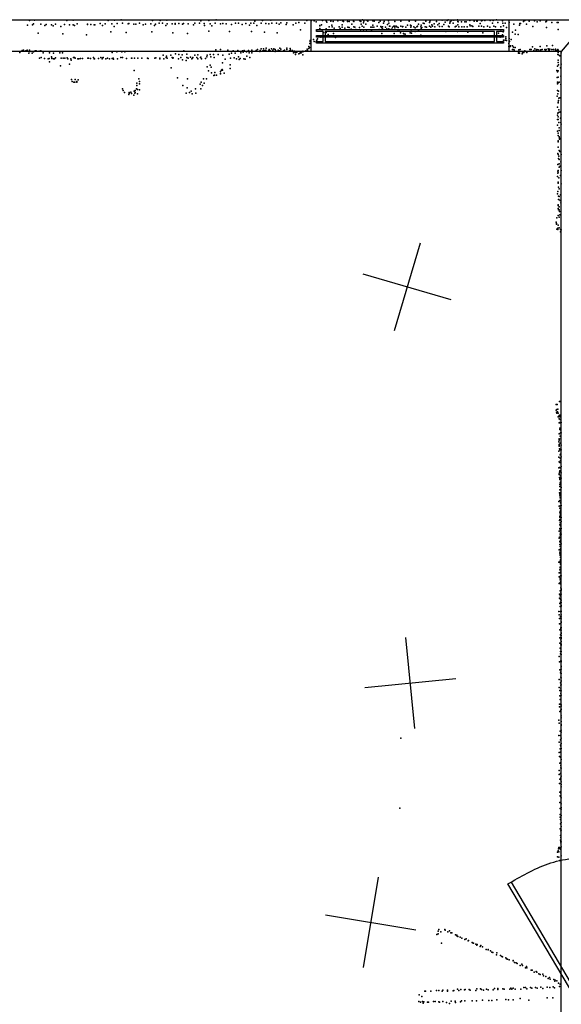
# Model space of a CAD drawing. Header units: millimetres. Extents: x -28413 to 52712, y -42191 to 56778.
# Tile 40 of 70: x -3345 to -978, y 20149 to 24454. Entities that reach past the tile are written whole.
import ezdxf

# ---------------------------------------------------------------- set-up
doc = ezdxf.new("R2010")
doc.units = ezdxf.units.MM
for name, color, linetype in [('DOORS', 7, 'Continuous'), ('P', 9, 'Continuous'), ('PANOS', 10, 'Continuous'), ('ROOMS', 1, 'Continuous'), ('WALLS', 3, 'Continuous'), ('WINDOWS', 6, 'Continuous')]:
    doc.layers.add(name, color=color, linetype=linetype)

# ---------------------------------------------------------------- blocks, each defined once
blk = doc.blocks.new('2-Double_Hung_73')
for points in [[(-584.3, 44.2), (-535, 44.2)], [(-541.4, 31.5), (-584.3, 31.5), (-584.3, 44.2)], [(-584.2, 0.9), (584.4, 0.9), (584.4, -11.8), (-584.2, -11.8), (-584.2, 0.9)], [(-541.4, -42.9), (-541.4, 31.5)], [(-535, 44.2), (533.5, 44.2)], [(527.2, 31.5), (-528.7, 31.5)], [(-528.7, 31.5), (-528.7, -42.9)], [(527.2, -42.9), (527.2, 31.5)], [(533.5, 44.2), (584.4, 44.2), (584.4, 31.5), (539.9, 31.5)], [(539.9, 31.5), (539.9, -42.9)], [(-535, -55.6), (-584.3, -55.6), (-584.3, -42.9), (-541.4, -42.9)], [(533.5, -55.6), (-535, -55.6)], [(-528.7, -42.9), (527.2, -42.9)], [(584.4, -55.6), (533.5, -55.6)], [(539.9, -42.9), (584.4, -42.9), (584.4, -55.6)]]:
    blk.add_lwpolyline(points)
blk = doc.blocks.new('1-Standard_3D')
for points in [[(-403.982, 5.64828), (253.382, 394.931), (263.573, 377.722), (-393.791, -11.5606), (-403.982, 5.64828)], [(263.573, 377.722), (275.367, 357.142), (283.15, 343.495), (290.844, 329.879), (298.429, 316.269), (305.882, 302.642), (313.184, 288.973), (320.313, 275.239), (327.249, 261.416), (333.971, 247.479), (340.456, 233.405), (346.686, 219.17), (352.638, 204.75), (358.291, 190.121), (363.626, 175.258), (368.62, 160.139), (373.253, 144.738), (377.503, 129.032), (381.351, 112.998), (384.774, 96.6102), (387.752, 79.8457), (390.265, 62.6802), (392.29, 45.0899), (393.807, 27.0508), (395.085, -0.90191)]]:
    blk.add_lwpolyline(points)

msp = doc.modelspace()

# ---------------------------------------------------------------- linework, layer by layer
at = {"layer": 'P'}
for p in [(-3281, 24452), (-3139, 24451), (-3111, 24452), (-2959, 24451), (-2931, 24452), (-2902, 24453), (-2702, 24452), (-2518, 24451), (-2486, 24453), (-2248, 24452), (-1945, 24452), (-1847, 24453), (-1826, 24451), (-1523, 24452), (-1499, 24452), (-1477, 24451), (-1473, 24453), (-1457, 24452), (-1448, 24452), (-1431, 24453), (-1378, 24451), (-1289, 24451), (-1276, 24452), (-1261, 24453), (-1138, 24451), (-3311, 24430), (-3302, 24450), (-3289, 24431), (-3284, 24436), (-3252, 24434), (-3235, 24428), (-3229, 24433), (-3206, 24431), (-3199, 24427), (-3188, 24435), (-3165, 24424), (-3149, 24433), (-3127, 24432), (-3112, 24432), (-3106, 24429), (-3094, 24436), (-3049, 24433), (-3048, 24435), (-3034, 24433), (-3019, 24432), (-3016, 24431), (-2994, 24437), (-2983, 24428), (-2971, 24436), (-2942, 24436), (-2932, 24424), (-2919, 24437), (-2896, 24438), (-2871, 24436), (-2868, 24437), (-2846, 24435), (-2838, 24434), (-2822, 24438), (-2805, 24432), (-2795, 24435), (-2772, 24436), (-2765, 24450), (-2756, 24429), (-2752, 24434), (-2735, 24439), (-2731, 24450), (-2721, 24438), (-2706, 24428), (-2700, 24436), (-2679, 24436), (-2665, 24437), (-2665, 24434), (-2650, 24437), (-2634, 24434), (-2629, 24437), (-2609, 24436), (-2585, 24431), (-2580, 24439), (-2559, 24439), (-2553, 24449), (-2539, 24437), (-2537, 24429), (-2512, 24436), (-2506, 24427), (-2490, 24438), (-2467, 24436), (-2457, 24437), (-2443, 24436), (-2419, 24433), (-2402, 24439), (-2389, 24439), (-2372, 24433), (-2356, 24437), (-2341, 24430), (-2335, 24439), (-2322, 24438), (-2318, 24447), (-2309, 24429), (-2289, 24438), (-2284, 24450), (-2269, 24437), (-2256, 24436), (-2243, 24439), (-2223, 24439), (-2211, 24434), (-2203, 24440), (-2180, 24433), (-2177, 24440), (-2150, 24431), (-2138, 24438), (-2125, 24442), (-2118, 24409), (-2099, 24438), (-2090, 24450), (-2071, 24449), (-2058, 24449), (-2049, 24444), (-2034, 24428), (-2034, 24427), (-2034, 24415), (-2026, 24432), (-2022, 24450), (-2006, 24449), (-2006, 24414), (-2002, 24443), (-1993, 24423), (-1985, 24448), (-1981, 24430), (-1979, 24423), (-1975, 24446), (-1970, 24417), (-1954, 24449), (-1949, 24422), (-1944, 24416), (-1936, 24431), (-1936, 24421), (-1934, 24449), (-1930, 24446), (-1924, 24417), (-1912, 24446), (-1911, 24421), (-1905, 24446), (-1905, 24420), (-1896, 24413), (-1894, 24434), (-1886, 24447), (-1885, 24446), (-1885, 24422), (-1881, 24421), (-1876, 24411), (-1860, 24419), (-1858, 24449), (-1854, 24446), (-1852, 24435), (-1848, 24425), (-1843, 24440), (-1841, 24448), (-1841, 24421), (-1832, 24435), (-1829, 24410), (-1823, 24448), (-1810, 24421), (-1805, 24421), (-1802, 24449), (-1802, 24430), (-1797, 24421), (-1796, 24447), (-1782, 24426), (-1776, 24442), (-1774, 24411), (-1769, 24448), (-1767, 24424), (-1764, 24419), (-1762, 24421), (-1760, 24422), (-1760, 24414), (-1755, 24438), (-1752, 24446), (-1747, 24421), (-1740, 24414), (-1738, 24433), (-1733, 24449), (-1731, 24438), (-1731, 24414), (-1729, 24426), (-1728, 24425), (-1720, 24413), (-1717, 24413), (-1716, 24421), (-1710, 24426), (-1706, 24446), (-1706, 24426), (-1706, 24418), (-1699, 24426), (-1697, 24422), (-1691, 24419), (-1686, 24410), (-1679, 24447), (-1679, 24425), (-1672, 24422), (-1671, 24424), (-1658, 24421), (-1650, 24430), (-1643, 24448), (-1637, 24430), (-1635, 24421), (-1634, 24427), (-1623, 24423), (-1616, 24418), (-1615, 24447), (-1610, 24422), (-1606, 24425), (-1602, 24435), (-1592, 24422), (-1591, 24414), (-1590, 24430), (-1587, 24420), (-1581, 24439), (-1578, 24437), (-1573, 24423), (-1570, 24448), (-1567, 24421), (-1554, 24442), (-1554, 24426), (-1553, 24444), (-1551, 24450), (-1548, 24421), (-1544, 24432), (-1541, 24425), (-1534, 24436), (-1530, 24423), (-1524, 24446), (-1517, 24431), (-1512, 24437), (-1511, 24424), (-1499, 24424), (-1491, 24433), (-1485, 24443), (-1471, 24425), (-1469, 24424), (-1468, 24423), (-1465, 24439), (-1463, 24445), (-1460, 24449), (-1450, 24438), (-1442, 24423), (-1438, 24425), (-1430, 24446), (-1430, 24431), (-1429, 24444), (-1426, 24423), (-1414, 24445), (-1413, 24422), (-1402, 24423), (-1399, 24445), (-1394, 24444), (-1389, 24423), (-1377, 24432), (-1376, 24427), (-1369, 24427), (-1365, 24424), (-1359, 24448), (-1347, 24448), (-1345, 24448), (-1339, 24425), (-1333, 24437), (-1327, 24449), (-1327, 24426), (-1324, 24450), (-1316, 24423), (-1312, 24450), (-1300, 24425), (-1291, 24421), (-1279, 24439), (-1275, 24450), (-1273, 24426), (-1266, 24423), (-1255, 24442), (-1242, 24422), (-1235, 24449), (-1234, 24438), (-1230, 24427), (-1224, 24439), (-1217, 24419), (-1206, 24441), (-1185, 24434), (-1178, 24408), (-1160, 24430), (-1159, 24437), (-1156, 24437), (-1143, 24446), (-1130, 24435), (-1119, 24448), (-1103, 24424), (-1095, 24449), (-1084, 24445), (-1070, 24449), (-1045, 24444), (-1043, 24447), (-1043, 24420), (-1020, 24442), (-1019, 24442), (-996, 24442), (-992, 24441), (-992, 24411), (-3265, 24395), (-3157, 24392), (-3053, 24388), (-2946, 24401), (-2880, 24398), (-2768, 24401), (-2676, 24396), (-2612, 24393), (-2519, 24404), (-2428, 24402), (-2332, 24402), (-2275, 24399), (-2220, 24396), (-2061, 24367), (-2047, 24404), (-2046, 24365), (-2043, 24370), (-2042, 24383), (-2037, 24382), (-2029, 24377), (-2023, 24404), (-2017, 24398), (-2005, 24398), (-1997, 24389), (-1973, 24393), (-1965, 24376), (-1874, 24380), (-1856, 24404), (-1842, 24403), (-1808, 24405), (-1763, 24393), (-1708, 24394), (-1692, 24403), (-1681, 24396), (-1667, 24394), (-1666, 24392), (-1661, 24390), (-1639, 24397), (-1634, 24404), (-1632, 24395), (-1616, 24402), (-1602, 24406), (-1592, 24386), (-1482, 24402), (-1432, 24402), (-1387, 24399), (-1321, 24396), (-1252, 24395), (-1245, 24378), (-1242, 24404), (-1239, 24384), (-1235, 24388), (-1232, 24401), (-1224, 24365), (-1224, 24365), (-1221, 24371), (-1220, 24379), (-1206, 24372), (-1197, 24367), (-1191, 24400), (-1179, 24390), (-1166, 24389), (-2488, 24322), (-2467, 24323), (-2305, 24324), (-2289, 24326), (-2280, 24326), (-2268, 24329), (-2254, 24324), (-2244, 24327), (-2235, 24327), (-2229, 24324), (-2208, 24330), (-2204, 24325), (-2178, 24324), (-2177, 24329), (-2163, 24328), (-2161, 24322), (-2089, 24325), (-2081, 24336), (-2081, 24328), (-2078, 24332), (-2077, 24350), (-2075, 24363), (-2075, 24358), (-2058, 24358), (-2050, 24359), (-2049, 24356), (-1231, 24364), (-1218, 24363), (-1207, 24350), (-1207, 24336), (-1206, 24362), (-1205, 24358), (-1202, 24336), (-1200, 24339), (-1191, 24340), (-1191, 24324), (-1187, 24334), (-1185, 24323), (-1180, 24333), (-1164, 24322), (-1158, 24324), (-1115, 24324), (-1113, 24323), (-1109, 24323), (-1104, 24335), (-1093, 24326), (-1085, 24324), (-1079, 24322), (-1070, 24337), (-1067, 24322), (-1061, 24323), (-1050, 24323), (-1044, 24323), (-1041, 24340), (-1036, 24326), (-1033, 24322), (-1029, 24325), (-1028, 24325), (-1019, 24323), (-1016, 24341), (-1012, 24324), (-1003, 24325), (-993, 24323), (-3344, 24310), (-3334, 24319), (-3333, 24317), (-3329, 24320), (-3318, 24318), (-3314, 24319), (-3312, 24320), (-3305, 24308), (-3302, 24320), (-3300, 24315), (-3290, 24307), (-3285, 24314), (-3277, 24318), (-3273, 24317), (-3260, 24316), (-3258, 24285), (-3252, 24317), (-3251, 24288), (-3242, 24309), (-3237, 24284), (-3221, 24283), (-3216, 24284), (-3215, 24309), (-3206, 24291), (-3205, 24284), (-3204, 24285), (-3197, 24308), (-3197, 24283), (-3193, 24283), (-3189, 24287), (-3169, 24309), (-3164, 24285), (-3158, 24309), (-3155, 24286), (-3148, 24286), (-3138, 24287), (-3135, 24282), (-3122, 24283), (-3110, 24288), (-3105, 24288), (-3102, 24285), (-3091, 24283), (-3087, 24282), (-3079, 24284), (-3070, 24284), (-3047, 24286), (-3044, 24285), (-3036, 24284), (-3022, 24288), (-3019, 24283), (-3018, 24282), (-3001, 24284), (-2990, 24288), (-2985, 24282), (-2983, 24285), (-2980, 24288), (-2969, 24283), (-2961, 24286), (-2952, 24282), (-2941, 24311), (-2941, 24284), (-2936, 24285), (-2935, 24281), (-2920, 24313), (-2918, 24282), (-2903, 24289), (-2898, 24313), (-2895, 24288), (-2885, 24313), (-2878, 24284), (-2856, 24285), (-2855, 24286), (-2843, 24285), (-2828, 24285), (-2811, 24286), (-2787, 24285), (-2784, 24284), (-2754, 24285), (-2750, 24287), (-2733, 24286), (-2732, 24283), (-2718, 24299), (-2715, 24283), (-2705, 24288), (-2704, 24295), (-2701, 24286), (-2684, 24299), (-2679, 24289), (-2676, 24286), (-2674, 24287), (-2664, 24304), (-2651, 24282), (-2650, 24302), (-2641, 24288), (-2635, 24300), (-2627, 24317), (-2615, 24303), (-2615, 24289), (-2608, 24286), (-2598, 24290), (-2592, 24282), (-2590, 24285), (-2589, 24289), (-2579, 24299), (-2571, 24289), (-2567, 24282), (-2566, 24300), (-2555, 24289), (-2554, 24290), (-2550, 24283), (-2533, 24284), (-2527, 24291), (-2525, 24299), (-2512, 24302), (-2510, 24291), (-2498, 24302), (-2495, 24288), (-2477, 24302), (-2457, 24299), (-2447, 24281), (-2436, 24321), (-2430, 24303), (-2424, 24286), (-2419, 24308), (-2412, 24318), (-2407, 24287), (-2404, 24308), (-2398, 24283), (-2391, 24319), (-2389, 24291), (-2386, 24280), (-2381, 24284), (-2378, 24309), (-2371, 24317), (-2368, 24312), (-2365, 24282), (-2364, 24319), (-2359, 24281), (-2354, 24314), (-2353, 24294), (-2345, 24319), (-2342, 24309), (-2339, 24288), (-2331, 24309), (-2330, 24320), (-2312, 24319), (-2310, 24316), (-2296, 24315), (-2294, 24319), (-2294, 24319), (-2282, 24318), (-2277, 24319), (-2276, 24317), (-2270, 24320), (-2256, 24319), (-2251, 24318), (-2239, 24321), (-2229, 24315), (-2226, 24318), (-2215, 24320), (-2209, 24317), (-2208, 24317), (-2204, 24316), (-2192, 24318), (-2189, 24318), (-2187, 24321), (-2166, 24318), (-2162, 24317), (-2153, 24319), (-2148, 24309), (-2144, 24316), (-2141, 24311), (-2140, 24301), (-2136, 24310), (-2132, 24313), (-2125, 24304), (-2121, 24307), (-2116, 24310), (-2115, 24309), (-2108, 24313), (-2108, 24300), (-2107, 24316), (-2095, 24317), (-2087, 24320), (-1184, 24321), (-1165, 24314), (-1165, 24308), (-1160, 24307), (-1149, 24305), (-1147, 24309), (-1146, 24312), (-1142, 24311), (-1137, 24317), (-1131, 24315), (-1129, 24311), (-1098, 24319), (-1088, 24321), (-1070, 24320), (-1047, 24321), (-1031, 24321), (-1003, 24320), (-998, 24319), (-994, 24319), (-993, 24301), (-991, 24320), (-991, 24310), (-990, 24300), (-984, 24296), (-979, 24309), (-3215, 24270), (-3167, 24252), (-3128, 24260), (-3120, 24277), (-2683, 24244), (-2634, 24278), (-2617, 24275), (-2526, 24248), (-2513, 24255), (-2508, 24247), (-2460, 24236), (-2459, 24265), (-2425, 24257), (-2425, 24241), (-995, 24250), (-992, 24277), (-992, 24267), (-990, 24257), (-982, 24244), (-978, 24259), (-3118, 24193), (-2844, 24232), (-2824, 24196), (-2655, 24199), (-2612, 24195), (-2542, 24195), (-2528, 24195), (-2520, 24230), (-2507, 24221), (-2496, 24210), (-2493, 24212), (-2492, 24223), (-2485, 24211), (-2468, 24219), (-2468, 24217), (-2467, 24227), (-2463, 24233), (-2459, 24233), (-2451, 24220), (-997, 24232), (-996, 24201), (-995, 24226), (-992, 24203), (-991, 24230), (-980, 24207), (-3116, 24184), (-3108, 24180), (-3104, 24180), (-3102, 24192), (-3096, 24181), (-3095, 24184), (-3090, 24191), (-2895, 24152), (-2835, 24152), (-2833, 24176), (-2833, 24166), (-2822, 24184), (-2822, 24174), (-2632, 24166), (-2613, 24156), (-2576, 24151), (-2557, 24172), (-2554, 24151), (-2552, 24180), (-2546, 24166), (-2539, 24177), (-995, 24174), (-994, 24181), (-991, 24178), (-987, 24181), (-980, 24170), (-2893, 24144), (-2887, 24135), (-2868, 24127), (-2866, 24136), (-2866, 24131), (-2859, 24137), (-2857, 24131), (-2846, 24124), (-2844, 24141), (-2842, 24132), (-2841, 24144), (-2841, 24136), (-2830, 24149), (-2830, 24129), (-2821, 24147), (-2618, 24133), (-2603, 24136), (-2595, 24141), (-2591, 24130), (-2575, 24132), (-996, 24119), (-995, 24144), (-993, 24130), (-990, 24142), (-989, 24111), (-984, 24112), (-994, 24071), (-992, 24093), (-992, 24090), (-990, 24101), (-994, 24036), (-993, 24045), (-992, 24046), (-992, 24029), (-989, 24060), (-988, 24049), (-982, 24051), (-981, 24050), (-981, 24023), (-994, 24018), (-994, 23992), (-991, 24018), (-989, 24004), (-988, 23981), (-980, 24005), (-978, 23997), (-994, 23967), (-992, 23958), (-992, 23947), (-988, 23970), (-988, 23941), (-986, 23936), (-992, 23924), (-992, 23896), (-991, 23920), (-986, 23932), (-993, 23869), (-991, 23864), (-989, 23857), (-988, 23882), (-984, 23878), (-979, 23864), (-993, 23821), (-990, 23847), (-988, 23843), (-988, 23824), (-988, 23809), (-983, 23813), (-980, 23833), (-994, 23769), (-993, 23792), (-993, 23783), (-992, 23795), (-992, 23787), (-989, 23763), (-982, 23773), (-978, 23795), (-991, 23743), (-991, 23739), (-990, 23721), (-990, 23721), (-979, 23736), (-994, 23693), (-993, 23703), (-990, 23682), (-988, 23715), (-988, 23681), (-981, 23688), (-991, 23645), (-991, 23642), (-990, 23668), (-989, 23668), (-987, 23636), (-983, 23663), (-980, 23653), (-992, 23598), (-991, 23628), (-990, 23623), (-988, 23622), (-988, 23591), (-986, 23615), (-985, 23600), (-1001, 23569), (-999, 23563), (-999, 23560), (-998, 23588), (-991, 23555), (-998, 23538), (-993, 23543), (-993, 23537), (-988, 23544), (-981, 23536), (-981, 23527), (-978, 23535), (-996, 22772), (-986, 22784), (-983, 22784), (-1001, 22747), (-1000, 22771), (-999, 22738), (-998, 22733), (-997, 22750), (-995, 22740), (-993, 22751), (-992, 22734), (-992, 22718), (-991, 22718), (-989, 22717), (-988, 22723), (-988, 22692), (-987, 22709), (-985, 22725), (-984, 22693), (-984, 22692), (-983, 22717), (-983, 22706), (-978, 22693), (-987, 22643), (-985, 22668), (-985, 22662), (-982, 22661), (-981, 22665), (-981, 22647), (-979, 22647), (-989, 22608), (-988, 22621), (-988, 22616), (-987, 22619), (-983, 22633), (-983, 22602), (-980, 22621), (-989, 22567), (-987, 22596), (-987, 22594), (-987, 22590), (-986, 22578), (-985, 22573), (-984, 22574), (-978, 22594), (-978, 22574), (-989, 22541), (-988, 22521), (-984, 22518), (-983, 22552), (-983, 22537), (-982, 22526), (-981, 22555), (-980, 22527), (-978, 22543), (-989, 22494), (-986, 22496), (-986, 22476), (-985, 22481), (-983, 22494), (-979, 22473), (-978, 22500), (-988, 22465), (-987, 22468), (-986, 22453), (-985, 22447), (-985, 22443), (-984, 22453), (-983, 22429), (-982, 22461), (-982, 22432), (-979, 22449), (-986, 22386), (-985, 22422), (-984, 22413), (-984, 22398), (-982, 22399), (-981, 22413), (-981, 22385), (-978, 22408), (-989, 22347), (-984, 22380), (-984, 22372), (-984, 22352), (-983, 22364), (-983, 22351), (-981, 22375), (-980, 22376), (-988, 22327), (-984, 22318), (-983, 22329), (-983, 22303), (-982, 22341), (-982, 22307), (-981, 22316), (-980, 22301), (-978, 22330), (-986, 22265), (-985, 22298), (-985, 22284), (-985, 22268), (-984, 22279), (-983, 22269), (-981, 22290), (-981, 22267), (-978, 22278), (-978, 22260), (-988, 22217), (-984, 22245), (-984, 22229), (-983, 22254), (-983, 22225), (-983, 22219), (-982, 22241), (-980, 22219), (-978, 22229), (-987, 22187), (-986, 22191), (-984, 22173), (-984, 22171), (-983, 22204), (-983, 22188), (-982, 22211), (-982, 22199), (-981, 22178), (-978, 22205), (-987, 22136), (-985, 22159), (-983, 22150), (-982, 22169), (-982, 22137), (-981, 22141), (-981, 22138), (-981, 22134), (-979, 22163), (-985, 22119), (-984, 22126), (-983, 22112), (-983, 22111), (-983, 22087), (-982, 22126), (-982, 22102), (-981, 22093), (-981, 22086), (-980, 22117), (-989, 22082), (-984, 22081), (-984, 22048), (-983, 22061), (-983, 22057), (-981, 22074), (-980, 22050), (-988, 22035), (-987, 22018), (-983, 22036), (-983, 22012), (-983, 22005), (-981, 22038), (-981, 22022), (-980, 22014), (-980, 21998), (-979, 22023), (-987, 21989), (-983, 21993), (-983, 21992), (-983, 21957), (-981, 21988), (-980, 21970), (-979, 21962), (-979, 21960), (-978, 21965), (-986, 21943), (-986, 21925), (-983, 21935), (-981, 21921), (-981, 21919), (-980, 21948), (-980, 21941), (-980, 21918), (-978, 21943), (-978, 21916), (-978, 21916), (-984, 21901), (-983, 21889), (-981, 21908), (-979, 21890), (-978, 21906), (-978, 21892), (-978, 21868), (-989, 21867), (-988, 21852), (-986, 21836), (-981, 21866), (-981, 21845), (-980, 21841), (-979, 21866), (-979, 21852), (-979, 21843), (-978, 21834), (-986, 21812), (-985, 21787), (-980, 21814), (-980, 21795), (-980, 21790), (-979, 21821), (-978, 21818), (-978, 21797), (-978, 21795), (-978, 21785), (-985, 21752), (-981, 21765), (-980, 21742), (-979, 21773), (-979, 21771), (-979, 21753), (-978, 21762), (-978, 21748), (-985, 21728), (-983, 21706), (-980, 21721), (-980, 21704), (-978, 21736), (-978, 21724), (-978, 21720), (-987, 21670), (-982, 21691), (-981, 21682), (-979, 21691), (-978, 21679), (-986, 21647), (-984, 21611), (-980, 21651), (-980, 21646), (-979, 21651), (-979, 21646), (-979, 21627), (-978, 21624), (-978, 21615), (-988, 21569), (-982, 21598), (-980, 21602), (-980, 21579), (-979, 21576), (-978, 21595), (-987, 21534), (-981, 21554), (-980, 21545), (-980, 21531), (-978, 21563), (-978, 21562), (-978, 21546), (-985, 21521), (-985, 21498), (-983, 21482), (-980, 21508), (-979, 21519), (-978, 21500), (-986, 21462), (-986, 21449), (-983, 21461), (-979, 21440), (-978, 21459), (-978, 21452), (-978, 21438), (-984, 21430), (-980, 21435), (-979, 21410), (-979, 21402), (-989, 21391), (-987, 21379), (-978, 21386), (-978, 21373), (-978, 21368), (-1679, 21312), (-989, 21324), (-983, 21344), (-981, 21325), (-979, 21339), (-979, 21313), (-978, 21348), (-987, 21295), (-983, 21266), (-982, 21282), (-981, 21306), (-980, 21278), (-979, 21268), (-978, 21289), (-987, 21250), (-986, 21233), (-982, 21251), (-982, 21230), (-985, 21203), (-980, 21206), (-980, 21193), (-980, 21183), (-979, 21219), (-979, 21181), (-987, 21171), (-987, 21154), (-981, 21158), (-980, 21139), (-978, 21146), (-986, 21114), (-984, 21133), (-980, 21131), (-979, 21122), (-979, 21110), (-979, 21100), (-985, 21076), (-983, 21061), (-982, 21058), (-980, 21080), (-980, 21072), (-978, 21052), (-985, 21031), (-980, 21033), (-979, 21009), (-978, 21025), (-1683, 21006), (-983, 21005), (-983, 20979), (-983, 20968), (-978, 21002), (-978, 20975), (-982, 20938), (-981, 20957), (-979, 20927), (-978, 20944), (-983, 20916), (-981, 20887), (-980, 20907), (-980, 20879), (-979, 20911), (-982, 20867), (-980, 20861), (-980, 20855), (-979, 20859), (-979, 20838), (-979, 20837), (-995, 20794), (-994, 20814), (-992, 20820), (-990, 20829), (-989, 20834), (-989, 20816), (-989, 20792), (-986, 20834), (-984, 20831), (-982, 20827), (-978, 20799), (-985, 20778), (-1522, 20454), (-1516, 20469), (-1516, 20457), (-1513, 20476), (-1505, 20466), (-1487, 20476), (-1486, 20474), (-1485, 20474), (-1474, 20466), (-1467, 20470), (-1461, 20461), (-1456, 20461), (-1440, 20453), (-1435, 20452), (-1435, 20449), (-1501, 20417), (-1430, 20446), (-1420, 20443), (-1413, 20439), (-1400, 20432), (-1394, 20435), (-1385, 20426), (-1383, 20428), (-1368, 20419), (-1366, 20418), (-1362, 20416), (-1351, 20412), (-1347, 20407), (-1345, 20411), (-1330, 20406), (-1333, 20402), (-1322, 20401), (-1307, 20389), (-1298, 20389), (-1298, 20388), (-1287, 20383), (-1282, 20377), (-1277, 20376), (-1261, 20366), (-1260, 20374), (-1243, 20362), (-1238, 20358), (-1235, 20357), (-1221, 20353), (-1217, 20348), (-1213, 20347), (-1206, 20343), (-1189, 20339), (-1188, 20341), (-1182, 20332), (-1175, 20331), (-1171, 20327), (-1158, 20319), (-1151, 20324), (-1147, 20319), (-1135, 20309), (-1130, 20314), (-1129, 20309), (-1110, 20298), (-1105, 20298), (-1097, 20290), (-1088, 20292), (-1085, 20290), (-1076, 20282), (-1071, 20280), (-1059, 20281), (-1056, 20274), (-1045, 20271), (-1035, 20262), (-1029, 20266), (-1027, 20259), (-1010, 20257), (-1006, 20250), (-1005, 20255), (-998, 20252), (-990, 20241), (-983, 20237), (-1599, 20190), (-1575, 20206), (-1572, 20207), (-1548, 20207), (-1523, 20210), (-1513, 20210), (-1499, 20207), (-1496, 20211), (-1476, 20211), (-1475, 20207), (-1450, 20208), (-1448, 20210), (-1431, 20215), (-1426, 20209), (-1417, 20214), (-1401, 20212), (-1398, 20214), (-1380, 20214), (-1376, 20211), (-1351, 20210), (-1347, 20217), (-1331, 20217), (-1327, 20214), (-1318, 20211), (-1305, 20215), (-1298, 20213), (-1276, 20213), (-1270, 20218), (-1255, 20218), (-1255, 20214), (-1233, 20217), (-1228, 20215), (-1203, 20216), (-1198, 20220), (-1194, 20216), (-1188, 20220), (-1180, 20215), (-1155, 20215), (-1141, 20223), (-1134, 20222), (-1128, 20217), (-1112, 20222), (-1107, 20219), (-1090, 20223), (-1083, 20219), (-1067, 20224), (-1059, 20218), (-1039, 20224), (-1028, 20222), (-1014, 20225), (-1008, 20221), (-986, 20227), (-1600, 20162), (-1594, 20159), (-1587, 20184), (-1585, 20162), (-1581, 20154), (-1579, 20160), (-1562, 20159), (-1559, 20158), (-1537, 20161), (-1529, 20162), (-1513, 20160), (-1510, 20158), (-1496, 20161), (-1480, 20157), (-1467, 20152), (-1459, 20163), (-1442, 20163), (-1440, 20157), (-1418, 20160), (-1414, 20164), (-1400, 20165), (-1368, 20165), (-1348, 20164), (-1323, 20167), (-1295, 20166), (-1281, 20166), (-1259, 20168), (-1221, 20170), (-1208, 20169), (-1188, 20169), (-1157, 20174), (-1120, 20167), (-1040, 20178), (-1015, 20178)]:
    msp.add_point(p, dxfattribs=at)
at = {"layer": 'PANOS'}
for points in [[(-1595.4, 23477.5), (-1707.8, 23093.6)], [(-1459.7, 23229.3), (-1843.5, 23341.8)], [(-1618.3, 21355.2), (-1657, 21753.3)], [(-1836.7, 21534.9), (-1438.6, 21573.6)], [(-1778.3, 20705.4), (-1843.9, 20310.8)], [(-2008.4, 20540.9), (-1613.8, 20475.3)]]:
    msp.add_lwpolyline(points, dxfattribs=at)
at = {"layer": 'ROOMS'}
msp.add_lwpolyline([(-4464.1, 20758.2), (-4464.1, 18459.5), (933.5, 18459.5), (933.5, 19500.8), (-977.9, 19500.8), (-977.9, 21685.2), (-977.9, 24314.2), (-4464.1, 24314.2), (-4464.1, 23234.7), (-4464.1, 20758.2)], close=True, dxfattribs=at)
at = {"layer": 'WALLS'}
msp.add_lwpolyline([(-4616.4, 24453.8), (-920.8, 24453.8), (-920.8, 24384), (-977.9, 24314.2), (-4464.1, 24314.2), (-4540.2, 24384), (-4616.4, 24453.8)], dxfattribs=at)
at = {"layer": 'WINDOWS'}
msp.add_lwpolyline([(-2071.1, 24453.8), (-1207.5, 24453.8), (-1207.5, 24314.2), (-2071.1, 24314.2), (-2071.1, 24453.8)], dxfattribs=at)

# ---------------------------------------------------------------- block references
at = {"layer": 'DOORS', "xscale": 0.8, "yscale": 0.8, "rotation": 90}
msp.add_blockref('1-Standard_3D', (-895.4, 20472.5), dxfattribs=at)
at = {"layer": 'WINDOWS', "xscale": 0.7, "yscale": 0.6}
msp.add_blockref('2-Double_Hung_73', (-1639.3, 24384), dxfattribs=at)

doc.saveas('drawing.dxf')
